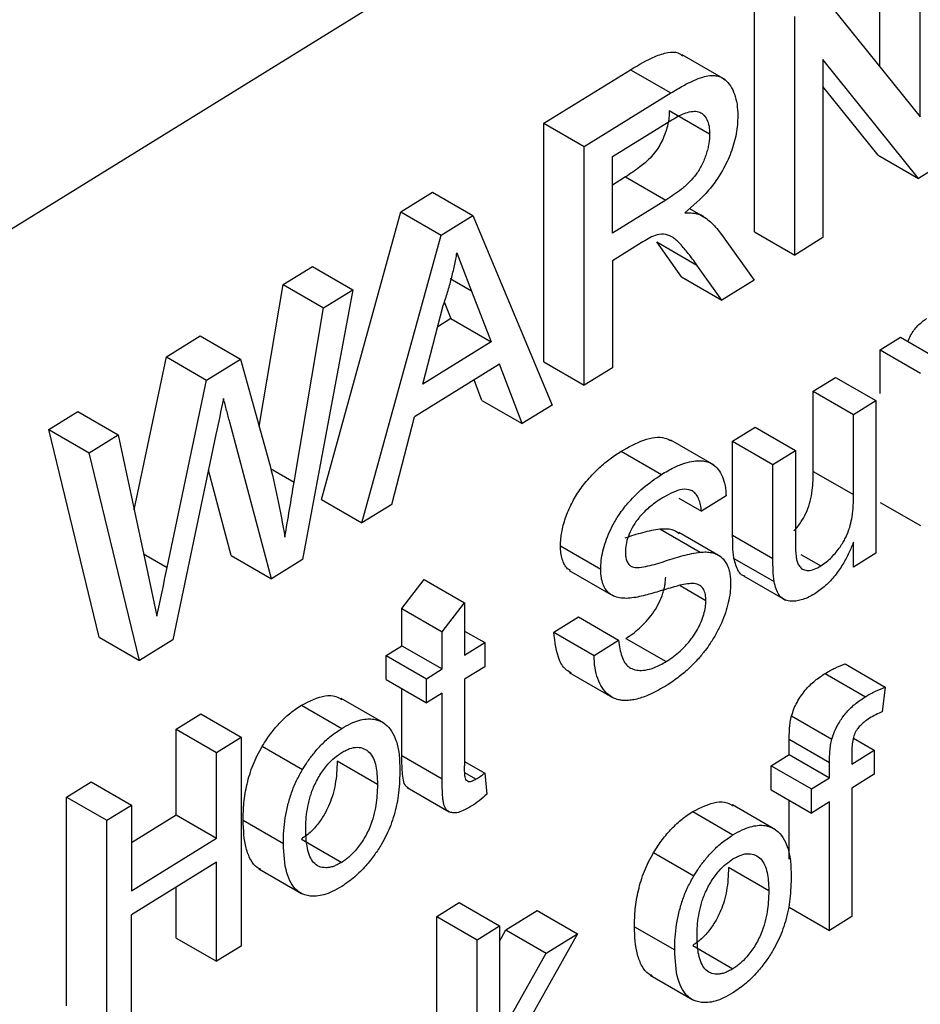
# Model space of a CAD drawing. Header units: millimetres. Extents: x 51 to 353, y -23 to 217.
# Tile 123 of 147: x 341.74 to 344.27, y 17.49 to 20.25. Entities that reach past the tile are written whole.
import ezdxf

# ---------------------------------------------------------------- set-up
doc = ezdxf.new("R2010")
doc.units = ezdxf.units.MM

msp = doc.modelspace()

# ---------------------------------------------------------------- linework, layer by layer
at = {"color": 7, "linetype": 'Continuous', "lineweight": 25}
for p, q in [((338.4937, 17.6692), (345.8593, 22.2289)), ((344.1595, 20.1219), (344.1595, 20.5472)), ((344.2727, 19.9811), (344.2727, 20.4818)), ((343.8072, 19.658), (343.8072, 20.3291)), ((344.004, 20.3155), (344.2727, 19.9811)), ((343.9204, 19.5926), (343.9204, 20.2637)), ((343.726, 20.0852), (343.6045, 20.1553)), ((344.2682, 19.808), (343.9995, 20.1424)), ((343.9995, 20.1424), (343.9995, 19.6416)), ((343.2158, 19.963), (343.4592, 20.1136)), ((343.4592, 20.1136), (343.5724, 20.0483)), ((343.329, 19.8976), (343.5724, 20.0483)), ((344.155, 19.8733), (343.9995, 20.0668)), ((343.6813, 19.9328), (343.5681, 19.9981)), ((343.2158, 19.2919), (343.2158, 19.963)), ((343.2158, 19.963), (343.329, 19.8976)), ((343.4081, 19.8692), (343.5753, 19.9727)), ((343.329, 19.2265), (343.329, 19.8976)), ((343.4081, 19.6541), (343.4081, 19.8692)), ((344.155, 19.8733), (344.2682, 19.808)), ((344.3518, 19.8597), (344.2682, 19.808)), ((343.4451, 19.8124), (343.4081, 19.7895)), ((343.4451, 19.8124), (343.5583, 19.7471)), ((342.8135, 19.7139), (342.9027, 19.7692)), ((342.9027, 19.7692), (343.0159, 19.7038)), ((343.5583, 19.7471), (343.4081, 19.6541)), ((342.5909, 18.905), (342.8135, 19.7139)), ((342.8135, 19.7139), (342.9267, 19.6486)), ((343.6244, 19.723), (343.6553, 19.7052)), ((342.9267, 19.6486), (343.0159, 19.7038)), ((343.0159, 19.7038), (343.2386, 19.1706)), ((343.6647, 19.6998), (343.6555, 19.7052)), ((343.8072, 19.658), (343.9204, 19.5926)), ((342.7041, 18.8397), (342.9267, 19.6486)), ((343.6025, 19.5313), (343.5326, 19.6297)), ((343.5326, 19.6297), (343.6458, 19.5644)), ((343.7144, 19.6504), (343.8064, 19.5221)), ((343.9995, 19.6416), (343.9204, 19.5926)), ((343.4891, 19.6268), (343.4081, 19.5766)), ((342.9713, 19.5988), (343.0126, 19.4909)), ((343.4081, 19.5766), (343.4081, 19.2755)), ((342.4835, 19.5096), (342.5652, 19.5602)), ((342.5652, 19.5602), (342.6784, 19.4948)), ((343.7157, 19.4659), (343.6458, 19.5644)), ((343.6025, 19.5313), (343.7157, 19.4659)), ((343.8064, 19.5221), (343.7157, 19.4659)), ((342.416, 19.1104), (342.4835, 19.5096)), ((342.4835, 19.5096), (342.5967, 19.4443)), ((342.6784, 19.4948), (342.537, 18.7363)), ((342.5967, 19.4443), (342.6784, 19.4948)), ((343.0126, 19.4909), (343.0671, 19.3483)), ((342.5139, 18.9542), (342.5967, 19.4443)), ((342.8756, 19.2298), (342.933, 19.4511)), ((342.9357, 19.4613), (342.9539, 19.4137)), ((342.9539, 19.4137), (342.9175, 19.3911)), ((342.9539, 19.4137), (343.0671, 19.3483)), ((342.1548, 19.3061), (342.2499, 19.365)), ((342.2499, 19.365), (342.3631, 19.2997)), ((344.1607, 19.3261), (344.2173, 19.3612)), ((344.2173, 19.3612), (344.3306, 19.2958)), ((343.0671, 19.3483), (342.8756, 19.2298)), ((344.1607, 19.2034), (344.1607, 19.3261)), ((344.1607, 19.3261), (344.2739, 19.2608)), ((342.0644, 18.8765), (342.1548, 19.3061)), ((342.1548, 19.3061), (342.268, 19.2408)), ((342.268, 19.2408), (342.3631, 19.2997)), ((342.3631, 19.2997), (342.4432, 19.0131)), ((343.0909, 19.2856), (342.8518, 19.1376)), ((343.1547, 19.1186), (343.0909, 19.2856)), ((343.2158, 19.2919), (343.329, 19.2265)), ((343.4081, 19.2755), (343.329, 19.2265)), ((343.0415, 19.184), (343.0195, 19.2414)), ((343.9725, 19.2096), (344.0355, 19.2486)), ((344.0355, 19.2486), (344.1487, 19.1832)), ((342.1572, 18.7142), (342.268, 19.2408)), ((343.9725, 18.9842), (343.9725, 19.2096)), ((343.9725, 19.2096), (344.0857, 19.1443)), ((343.0415, 19.184), (343.1547, 19.1186)), ((343.2386, 19.1706), (343.1547, 19.1186)), ((344.0857, 19.1443), (344.1487, 19.1832)), ((344.1487, 19.1832), (344.1487, 18.7541)), ((341.8246, 19.1017), (341.9062, 19.1523)), ((341.9062, 19.1523), (342.0195, 19.0869)), ((342.788, 18.8916), (342.8518, 19.1376)), ((344.0857, 18.9189), (344.0857, 19.1443)), ((342.4501, 18.6824), (342.3329, 19.1227)), ((343.746, 19.0694), (343.809, 19.1084)), ((343.809, 19.1084), (343.9222, 19.043)), ((341.9658, 18.5181), (341.8246, 19.1017)), ((341.8246, 19.1017), (341.9378, 19.0364)), ((341.9378, 19.0364), (342.0195, 19.0869)), ((342.0195, 19.0869), (342.1027, 18.6971)), ((342.294, 19.0879), (342.1726, 18.5106)), ((343.6937, 19.002), (343.5724, 19.072)), ((343.746, 18.8049), (343.746, 19.0694)), ((343.746, 19.0694), (343.8593, 19.0041)), ((342.079, 18.4527), (341.9378, 19.0364)), ((343.4325, 19.0409), (343.5457, 18.9756)), ((343.8593, 19.0041), (343.9222, 19.043)), ((343.9222, 19.043), (343.9222, 18.8096)), ((343.8593, 18.7395), (343.8593, 19.0041)), ((342.3369, 18.7478), (342.273, 18.9879)), ((343.9725, 18.9842), (344.0857, 18.9189)), ((343.5952, 18.9088), (343.6585, 18.8722)), ((343.7277, 18.9151), (343.6585, 18.8722)), ((342.5909, 18.905), (342.7041, 18.8397)), ((342.788, 18.8916), (342.7041, 18.8397)), ((344.1607, 18.897), (344.2739, 18.8317)), ((343.5419, 18.8226), (343.6551, 18.7572)), ((343.7129, 18.7444), (343.5952, 18.8123)), ((343.746, 18.8049), (343.8593, 18.7395)), ((343.2622, 18.7747), (343.3754, 18.7093)), ((344.0857, 18.7152), (344.0857, 18.7853)), ((342.3369, 18.7478), (342.4501, 18.6824)), ((343.9372, 18.7509), (343.9936, 18.7184)), ((344.1487, 18.7541), (344.0857, 18.7152)), ((342.537, 18.7363), (342.4501, 18.6824)), ((343.7496, 18.7395), (343.8628, 18.6742)), ((342.1027, 18.6971), (342.1283, 18.5771)), ((343.287, 18.7058), (343.4042, 18.6381)), ((343.7763, 18.6905), (343.8869, 18.6266)), ((342.8166, 18.5985), (342.8795, 18.6802)), ((342.8795, 18.6802), (342.9927, 18.6149)), ((343.5983, 18.6631), (343.6711, 18.6211)), ((342.9298, 18.5331), (342.9927, 18.6149)), ((342.9927, 18.6149), (342.9927, 18.4676)), ((343.8872, 18.6264), (343.895, 18.6219)), ((342.8166, 18.494), (342.8166, 18.5985)), ((342.8166, 18.5985), (342.9298, 18.5331)), ((343.2433, 18.5323), (343.3125, 18.5752)), ((343.3125, 18.5752), (343.4257, 18.5098)), ((342.9298, 18.4287), (342.9298, 18.5331)), ((342.9927, 18.5354), (343.0493, 18.5027)), ((343.2433, 18.5323), (343.3565, 18.467)), ((341.9658, 18.5181), (342.079, 18.4527)), ((342.1726, 18.5106), (342.079, 18.4527)), ((342.7726, 18.4668), (342.8166, 18.494)), ((342.8166, 18.494), (342.9298, 18.4287)), ((342.9927, 18.4676), (343.0493, 18.5027)), ((343.0493, 18.5027), (343.0493, 18.4349)), ((343.3565, 18.467), (343.4257, 18.5098)), ((343.4458, 18.5147), (343.559, 18.4493)), ((342.7726, 18.399), (342.7726, 18.4668)), ((342.7726, 18.4668), (342.8858, 18.4014)), ((344.0618, 18.4432), (344.175, 18.3779)), ((342.8858, 18.4014), (342.9298, 18.4287)), ((343.0493, 18.4349), (342.9927, 18.3999)), ((343.2864, 18.4192), (343.4085, 18.3487)), ((344.006, 18.4161), (344.1192, 18.3508)), ((342.7726, 18.399), (342.8858, 18.3336)), ((342.8858, 18.3336), (342.8858, 18.4014)), ((342.9927, 18.3999), (342.9927, 18.1564)), ((342.8166, 18.1855), (342.8166, 18.3736)), ((342.9298, 18.3609), (342.8858, 18.3336)), ((342.9298, 18.1201), (342.9298, 18.3609)), ((344.175, 18.3779), (344.166, 18.3082)), ((342.7669, 18.2759), (342.6464, 18.3455)), ((342.1823, 18.2594), (342.2515, 18.3023)), ((342.2515, 18.3023), (342.3647, 18.2369)), ((342.5342, 18.3267), (342.6475, 18.2614)), ((343.9116, 18.2971), (344.0249, 18.2318)), ((342.1823, 18.0185), (342.1823, 18.2594)), ((342.1823, 18.2594), (342.2955, 18.1941)), ((342.2955, 18.1941), (342.3647, 18.2369)), ((342.3647, 18.2369), (342.3647, 17.6497)), ((343.905, 18.1879), (343.905, 18.2316)), ((343.905, 18.2316), (344.0182, 18.1662)), ((344.0852, 18.2344), (344.144, 18.2005)), ((342.2955, 17.9532), (342.2955, 18.1941)), ((342.4244, 18.2116), (342.5376, 18.1463)), ((344.0811, 18.1615), (344.144, 18.2005)), ((344.0811, 18.1979), (344.0811, 18.1615)), ((344.144, 18.2005), (344.144, 18.1327)), ((342.7479, 18.104), (342.6347, 18.1693)), ((342.8166, 18.1855), (342.9298, 18.1201)), ((342.9927, 18.1684), (343.0493, 18.1357)), ((343.8546, 18.1568), (343.905, 18.1879)), ((343.905, 18.1879), (344.0182, 18.1226)), ((344.0182, 18.1226), (344.0182, 18.1662)), ((343.0247, 18.1185), (342.9935, 18.1365)), ((343.0493, 18.1357), (343.0556, 18.0764)), ((343.8546, 18.089), (343.8546, 18.1568)), ((343.8546, 18.1568), (343.9678, 18.0914)), ((341.874, 18.0686), (341.9432, 18.1114)), ((341.9432, 18.1114), (342.0564, 18.0461)), ((343.9678, 18.0914), (344.0182, 18.1226)), ((344.144, 18.1327), (344.0811, 18.0938)), ((342.8318, 18.0952), (342.9493, 18.0274)), ((343.8546, 18.089), (343.9678, 18.0237)), ((343.9678, 18.0237), (343.9678, 18.0914)), ((344.0811, 18.0938), (344.0811, 17.7324)), ((341.874, 17.4814), (341.874, 18.0686)), ((341.874, 18.0686), (341.9872, 18.0032)), ((343.905, 17.8936), (343.905, 18.06)), ((344.0182, 18.0548), (343.9678, 18.0237)), ((344.0182, 17.6935), (344.0182, 18.0548)), ((341.9872, 18.0032), (342.0564, 18.0461)), ((342.0564, 18.0461), (342.0564, 17.8052)), ((343.6338, 18.0276), (343.747, 17.9623)), ((343.8665, 17.9768), (343.7459, 18.0464)), ((341.9872, 17.416), (341.9872, 18.0032)), ((342.0564, 17.9406), (342.1823, 18.0185)), ((342.1823, 18.0185), (342.2955, 17.9532)), ((342.3705, 18.0033), (342.4837, 17.9379)), ((342.0564, 17.8052), (342.2955, 17.9532)), ((342.5342, 17.9503), (342.6475, 17.885)), ((343.524, 17.9125), (343.6372, 17.8471)), ((342.2955, 17.8854), (342.0564, 17.7374)), ((342.2955, 17.6069), (342.2955, 17.8854)), ((342.4144, 17.867), (342.5349, 17.7974)), ((343.8475, 17.8048), (343.7343, 17.8702)), ((342.1823, 17.6722), (342.1823, 17.8153)), ((342.9145, 17.7329), (342.9774, 17.7718)), ((342.9774, 17.7718), (343.0906, 17.7065)), ((343.109, 17.6952), (343.1965, 17.7494)), ((343.1965, 17.7494), (343.3097, 17.684)), ((343.905, 17.7588), (344.0182, 17.6935)), ((342.0564, 17.4589), (342.0564, 17.7374)), ((342.9145, 17.205), (342.9145, 17.7329)), ((342.9145, 17.7329), (343.0277, 17.6675)), ((344.0811, 17.7324), (344.0182, 17.6935)), ((343.0277, 17.6675), (343.0906, 17.7065)), ((343.0906, 17.7065), (343.0906, 17.395)), ((343.0906, 17.6624), (343.109, 17.6952)), ((343.109, 17.6952), (343.2222, 17.6298)), ((343.47, 17.7041), (343.5833, 17.6388)), ((342.1823, 17.6722), (342.2955, 17.6069)), ((343.0277, 17.0803), (343.0277, 17.6675)), ((343.3097, 17.684), (343.172, 17.4383)), ((343.2222, 17.6298), (343.3097, 17.684)), ((342.3647, 17.6497), (342.2955, 17.6069)), ((343.6338, 17.6512), (343.747, 17.5859)), ((343.0906, 17.395), (343.2222, 17.6298)), ((343.514, 17.5678), (343.6345, 17.4982))]:
    msp.add_line(p, q, dxfattribs=at)
at = {"color": 8, "linetype": 'Continuous', "lineweight": 25}
for p, q in [((343.0126, 19.4909), (342.9524, 19.5257)), ((342.4475, 18.9926), (342.5139, 18.9542)), ((342.0909, 18.7525), (342.1572, 18.7142))]:
    msp.add_line(p, q, dxfattribs=at)
at = {"color": 7, "linetype": 'Continuous', "lineweight": 25}
for points, knots in [([(343.4592, 20.1136), (343.4822, 20.1273), (343.5176, 20.1483), (343.5625, 20.1631), (343.5899, 20.1643), (343.6015, 20.1557), (343.6058, 20.1525)], [0, 0, 0, 0, 0.436727, 0.669326, 0.875485, 1, 1, 1, 1]), ([(343.5724, 20.0483), (343.5839, 20.0553), (343.6056, 20.0684), (343.6355, 20.083), (343.6606, 20.0933), (343.6803, 20.0974), (343.6947, 20.0976), (343.7098, 20.0951), (343.7253, 20.0861), (343.7408, 20.0687), (343.752, 20.0453), (343.7594, 20.0172), (343.7601, 19.995), (343.7604, 19.9838)], [0, 0, 0, 0, 0.125543, 0.234356, 0.326181, 0.401424, 0.459556, 0.50084, 0.597319, 0.695088, 0.795047, 0.896697, 1, 1, 1, 1]), ([(343.5681, 19.9981), (343.568, 19.9921), (343.5676, 19.9799), (343.564, 19.9603), (343.5586, 19.9405), (343.5511, 19.9206), (343.5415, 19.9014), (343.529, 19.8824), (343.5105, 19.8606), (343.4818, 19.8363), (343.4586, 19.8212), (343.4451, 19.8124)], [0, 0, 0, 0, 0.0851459, 0.1698364, 0.2545313, 0.3384092, 0.4213826, 0.5042802, 0.6037907, 0.7687969, 1, 1, 1, 1]), ([(343.5753, 19.9727), (343.5824, 19.9768), (343.5954, 19.9845), (343.6152, 19.9931), (343.6334, 19.9975), (343.6505, 19.9964), (343.6642, 19.9886), (343.6743, 19.9745), (343.6805, 19.9557), (343.6811, 19.9404), (343.6813, 19.9328)], [0, 0, 0, 0, 0.136324, 0.249158, 0.382759, 0.499765, 0.62353, 0.749951, 0.875125, 1, 1, 1, 1]), ([(343.7604, 19.9838), (343.7603, 19.9756), (343.7599, 19.9594), (343.7563, 19.9336), (343.7502, 19.9073), (343.7416, 19.881), (343.7307, 19.8551), (343.7114, 19.8178), (343.6728, 19.7635), (343.6345, 19.7307), (343.6117, 19.7113)], [0, 0, 0, 0, 0.085951, 0.171102, 0.255363, 0.338598, 0.421048, 0.503302, 0.704897, 1, 1, 1, 1]), ([(343.6813, 19.9328), (343.6812, 19.9278), (343.6808, 19.9189), (343.6791, 19.9049), (343.6761, 19.8909), (343.6705, 19.8711), (343.6607, 19.8463), (343.6443, 19.8193), (343.6242, 19.7963), (343.5955, 19.7712), (343.573, 19.7566), (343.5583, 19.7471)], [0, 0, 0, 0, 0.069222, 0.124698, 0.187471, 0.249959, 0.37735, 0.499437, 0.614301, 0.749528, 1, 1, 1, 1]), ([(343.6117, 19.7113), (343.6194, 19.7114), (343.6271, 19.7115), (343.6419, 19.7099), (343.6487, 19.7078), (343.6553, 19.7052)], [0, 0, 0, 0, 0.5, 0.5, 1, 1, 1, 1]), ([(343.6553, 19.7052), (343.6611, 19.702), (343.6669, 19.6987), (343.6777, 19.6911), (343.6828, 19.6867), (343.6975, 19.6727), (343.7061, 19.6617), (343.7144, 19.6504)], [0, 0, 0, 0, 0.25, 0.25, 0.5, 0.5, 1, 1, 1, 1]), ([(343.6458, 19.5644), (343.6377, 19.5754), (343.6225, 19.5962), (343.5995, 19.6234), (343.5778, 19.6442), (343.5538, 19.6533), (343.5361, 19.6495), (343.5281, 19.6478)], [0, 0, 0, 0, 0.261175, 0.491779, 0.692051, 0.860912, 1, 1, 1, 1]), ([(342.933, 19.4511), (342.9372, 19.4636), (342.9455, 19.4884), (342.9558, 19.5256), (342.9648, 19.5625), (342.9692, 19.5867), (342.9713, 19.5988)], [0, 0, 0, 0, 0.2501969, 0.5003249, 0.7501629, 1, 1, 1, 1]), ([(344.2385, 19.3489), (344.2409, 19.3547), (344.2476, 19.3713), (344.2663, 19.3959), (344.2825, 19.408), (344.2906, 19.414)], [0, 0, 0, 0, 0.207454, 0.6029405, 1, 1, 1, 1]), ([(342.3329, 19.1227), (342.3299, 19.1337), (342.3271, 19.1449), (342.3211, 19.1669), (342.3185, 19.1782), (342.3153, 19.189)], [0, 0, 0, 0, 0.5, 0.5, 1, 1, 1, 1]), ([(343.4325, 19.0409), (343.4539, 19.0526), (343.4968, 19.0761), (343.5467, 19.0845), (343.5682, 19.073), (343.5741, 19.0698)], [0, 0, 0, 0, 0.418938, 0.840431, 1, 1, 1, 1]), ([(343.2622, 18.7747), (343.2625, 18.7816), (343.263, 18.794), (343.2655, 18.8134), (343.27, 18.8329), (343.2785, 18.8602), (343.2929, 18.8945), (343.3125, 18.9271), (343.3312, 18.9518), (343.3497, 18.9733), (343.3735, 18.9969), (343.402, 19.0209), (343.4224, 19.0343), (343.4325, 19.0409)], [0, 0, 0, 0, 0.069494, 0.124439, 0.186426, 0.249542, 0.37531, 0.499428, 0.567214, 0.642768, 0.749398, 0.874426, 1, 1, 1, 1]), ([(342.4432, 19.0131), (342.4518, 18.9784), (342.46, 18.9435), (342.4749, 18.8723), (342.4816, 18.8361), (342.4878, 18.7996)], [0, 0, 0, 0, 0.5, 0.5, 1, 1, 1, 1]), ([(343.5457, 18.9756), (343.5577, 18.9826), (343.58, 18.9957), (343.6106, 19.0077), (343.6354, 19.0133), (343.6547, 19.0147), (343.6728, 19.0127), (343.6902, 19.0054), (343.7063, 18.9907), (343.718, 18.9699), (343.7257, 18.9449), (343.727, 18.925), (343.7277, 18.9151)], [0, 0, 0, 0, 0.1378285, 0.2568816, 0.3570307, 0.4384103, 0.5010063, 0.6010648, 0.7009289, 0.800745, 0.9004878, 1, 1, 1, 1]), ([(343.3754, 18.7093), (343.3756, 18.7173), (343.3761, 18.7335), (343.381, 18.7598), (343.3889, 18.787), (343.3998, 18.8145), (343.4135, 18.8417), (343.4317, 18.8705), (343.4583, 18.9035), (343.4971, 18.9424), (343.5282, 18.9636), (343.5457, 18.9756)], [0, 0, 0, 0, 0.080859, 0.162851, 0.245924, 0.329975, 0.415008, 0.501158, 0.617222, 0.783466, 1, 1, 1, 1]), ([(343.9182, 18.8168), (343.9195, 18.8181), (343.9278, 18.8266), (343.941, 18.8457), (343.9557, 18.8729), (343.9652, 18.9021), (343.9718, 18.9399), (343.9722, 18.9668), (343.9725, 18.9842)], [0, 0, 0, 0, 0.030625, 0.196923, 0.353391, 0.501557, 0.677398, 1, 1, 1, 1]), ([(343.5485, 18.9095), (343.5417, 18.9052), (343.5291, 18.8972), (343.5118, 18.8835), (343.4979, 18.8708), (343.4874, 18.8595), (343.476, 18.8455), (343.4637, 18.8266), (343.4526, 18.8021), (343.4456, 18.7783), (343.4449, 18.7644), (343.4446, 18.7576)], [0, 0, 0, 0, 0.142866, 0.264818, 0.365375, 0.443651, 0.500071, 0.634592, 0.76381, 0.884561, 1, 1, 1, 1]), ([(343.6585, 18.8722), (343.6578, 18.8785), (343.6565, 18.8908), (343.6513, 18.9062), (343.6446, 18.9192), (343.6352, 18.9282), (343.6204, 18.935), (343.5916, 18.9335), (343.5651, 18.9188), (343.5485, 18.9095)], [0, 0, 0, 0, 0.106293, 0.209819, 0.309953, 0.40699, 0.500972, 0.68727, 1, 1, 1, 1]), ([(343.9936, 18.7184), (343.9991, 18.722), (344.0095, 18.7291), (344.0241, 18.7426), (344.0368, 18.7568), (344.0475, 18.7709), (344.0562, 18.7845), (344.0631, 18.797), (344.0742, 18.8208), (344.0848, 18.864), (344.0854, 18.8987), (344.0857, 18.9189)], [0, 0, 0, 0, 0.094444, 0.181306, 0.260932, 0.332879, 0.396927, 0.453224, 0.502033, 0.709764, 1, 1, 1, 1]), ([(343.444, 18.7977), (343.4524, 18.8003), (343.4689, 18.8056), (343.4939, 18.8129), (343.5184, 18.8192), (343.5343, 18.8215), (343.5419, 18.8226)], [0, 0, 0, 0, 0.252221, 0.499925, 0.758732, 1, 1, 1, 1]), ([(343.5419, 18.8226), (343.5537, 18.8232), (343.5742, 18.8242), (343.5896, 18.8141), (343.5962, 18.8098)], [0, 0, 0, 0, 0.574816, 1, 1, 1, 1]), ([(343.7496, 18.7395), (343.7489, 18.7447), (343.7474, 18.755), (343.7465, 18.7704), (343.7461, 18.787), (343.7461, 18.7983), (343.746, 18.8049)], [0, 0, 0, 0, 0.253524, 0.499923, 0.70747, 1, 1, 1, 1]), ([(343.9222, 18.8096), (343.9223, 18.7971), (343.9223, 18.7846), (343.923, 18.7599), (343.9236, 18.7476), (343.9258, 18.7366)], [0, 0, 0, 0, 0.5, 0.5, 1, 1, 1, 1]), ([(343.2901, 18.7058), (343.2874, 18.7072), (343.2765, 18.7129), (343.2683, 18.7317), (343.2627, 18.7545), (343.2623, 18.7679), (343.2622, 18.7747)], [0, 0, 0, 0, 0.140259, 0.5694, 0.784318, 1, 1, 1, 1]), ([(344.0857, 18.7853), (344.0816, 18.7752), (344.0729, 18.7542), (344.0558, 18.7223), (344.0339, 18.6904), (344.0069, 18.6607), (343.987, 18.6472), (343.9767, 18.6401)], [0, 0, 0, 0, 0.169189, 0.353856, 0.553508, 0.768949, 1, 1, 1, 1]), ([(343.4446, 18.7576), (343.4447, 18.7529), (343.445, 18.7435), (343.4484, 18.7318), (343.4539, 18.7221), (343.4594, 18.7184), (343.4622, 18.7166)], [0, 0, 0, 0, 0.248412, 0.497737, 0.748343, 1, 1, 1, 1]), ([(343.4622, 18.7166), (343.4751, 18.7114), (343.4916, 18.7146), (343.524, 18.7219), (343.5406, 18.727), (343.5738, 18.7377), (343.5903, 18.7427), (343.6232, 18.7519), (343.6394, 18.7554), (343.6551, 18.7572)], [0, 0, 0, 0, 0.25, 0.25, 0.5, 0.5, 0.75, 0.75, 1, 1, 1, 1]), ([(343.6551, 18.7572), (343.6606, 18.7575), (343.6715, 18.7581), (343.6865, 18.7562), (343.7001, 18.7522), (343.7118, 18.7455), (343.7214, 18.7363), (343.7289, 18.725), (343.7345, 18.7122), (343.7381, 18.6982), (343.74, 18.6835), (343.7402, 18.6731), (343.7403, 18.668)], [0, 0, 0, 0, 0.117277, 0.230745, 0.340362, 0.446114, 0.547899, 0.645927, 0.740222, 0.830695, 0.917271, 1, 1, 1, 1]), ([(343.7804, 18.689), (343.7784, 18.6898), (343.7712, 18.6923), (343.7583, 18.7067), (343.7531, 18.7264), (343.7496, 18.7395)], [0, 0, 0, 0, 0.117019, 0.410557, 1, 1, 1, 1]), ([(343.8628, 18.6742), (343.8612, 18.6844), (343.8601, 18.695), (343.8593, 18.717), (343.8593, 18.7282), (343.8593, 18.7395)], [0, 0, 0, 0, 0.5, 0.5, 1, 1, 1, 1]), ([(343.9258, 18.7366), (343.9268, 18.7328), (343.929, 18.7246), (343.9354, 18.7147), (343.9449, 18.7073), (343.9584, 18.7049), (343.9751, 18.7081), (343.9873, 18.7149), (343.9936, 18.7184)], [0, 0, 0, 0, 0.1269235, 0.2697556, 0.4289204, 0.6028678, 0.7934529, 1, 1, 1, 1]), ([(343.4478, 18.6273), (343.4412, 18.6275), (343.4283, 18.6279), (343.4113, 18.633), (343.3972, 18.6423), (343.3866, 18.6554), (343.38, 18.6718), (343.3759, 18.6896), (343.3755, 18.7029), (343.3754, 18.7093)], [0, 0, 0, 0, 0.165185, 0.323088, 0.473006, 0.615344, 0.751493, 0.87941, 1, 1, 1, 1]), ([(343.4458, 18.5147), (343.4523, 18.5189), (343.4654, 18.5273), (343.4911, 18.5488), (343.5161, 18.5757), (343.5366, 18.6084), (343.5464, 18.6305), (343.5521, 18.6481), (343.5553, 18.6609), (343.5572, 18.6738), (343.5576, 18.6819), (343.5579, 18.6865)], [0, 0, 0, 0, 0.124697, 0.248222, 0.49723, 0.625027, 0.747424, 0.811199, 0.873265, 0.929853, 1, 1, 1, 1]), ([(343.6188, 18.668), (343.6049, 18.6663), (343.5905, 18.6621), (343.5616, 18.6538), (343.5471, 18.6493), (343.5182, 18.6407), (343.5037, 18.6366), (343.4753, 18.6301), (343.4612, 18.6276), (343.4478, 18.6273)], [0, 0, 0, 0, 0.25, 0.25, 0.5, 0.5, 0.75, 0.75, 1, 1, 1, 1]), ([(343.7403, 18.668), (343.74, 18.6596), (343.7394, 18.6427), (343.7342, 18.6151), (343.7261, 18.5865), (343.7148, 18.5572), (343.7004, 18.5281), (343.6846, 18.5025), (343.6676, 18.4788), (343.6485, 18.4557), (343.6242, 18.4307), (343.5948, 18.405), (343.5735, 18.3909), (343.5621, 18.3834)], [0, 0, 0, 0, 0.07975, 0.161091, 0.243916, 0.328248, 0.414422, 0.501857, 0.567716, 0.65053, 0.750459, 0.866941, 1, 1, 1, 1]), ([(343.6711, 18.6211), (343.6708, 18.6269), (343.6702, 18.639), (343.6646, 18.6543), (343.6537, 18.6652), (343.6378, 18.6697), (343.6253, 18.6686), (343.6188, 18.668)], [0, 0, 0, 0, 0.164434, 0.346618, 0.546474, 0.76412, 1, 1, 1, 1]), ([(343.9767, 18.6401), (343.9699, 18.6362), (343.9571, 18.6288), (343.9393, 18.6225), (343.9244, 18.6196), (343.9123, 18.6189), (343.9, 18.6202), (343.8872, 18.6247), (343.8757, 18.6366), (343.8673, 18.6532), (343.8643, 18.6671), (343.8628, 18.6742)], [0, 0, 0, 0, 0.130065, 0.244932, 0.345046, 0.430253, 0.500071, 0.619144, 0.742364, 0.8696, 1, 1, 1, 1]), ([(343.559, 18.4493), (343.5661, 18.4539), (343.5794, 18.4625), (343.5976, 18.478), (343.6127, 18.4928), (343.6247, 18.5065), (343.6362, 18.5217), (343.6475, 18.5394), (343.658, 18.5608), (343.6653, 18.5821), (343.6703, 18.6026), (343.6708, 18.615), (343.6711, 18.6211)], [0, 0, 0, 0, 0.13517, 0.252869, 0.352871, 0.435446, 0.500722, 0.606227, 0.708556, 0.808754, 0.905897, 1, 1, 1, 1]), ([(343.2935, 18.4169), (343.2887, 18.4195), (343.2745, 18.4271), (343.2518, 18.4611), (343.2467, 18.504), (343.2433, 18.5323)], [0, 0, 0, 0, 0.148852, 0.436492, 1, 1, 1, 1]), ([(343.4257, 18.5098), (343.4266, 18.5015), (343.4284, 18.4854), (343.4341, 18.4645), (343.4418, 18.4469), (343.4526, 18.4347), (343.4657, 18.4277), (343.4814, 18.4243), (343.5016, 18.425), (343.5281, 18.4319), (343.5482, 18.4432), (343.559, 18.4493)], [0, 0, 0, 0, 0.11141, 0.217235, 0.318219, 0.412762, 0.501702, 0.588336, 0.700535, 0.837647, 1, 1, 1, 1]), ([(343.5621, 18.3834), (343.5539, 18.3786), (343.5383, 18.3692), (343.5159, 18.358), (343.4955, 18.3496), (343.4772, 18.344), (343.4612, 18.3408), (343.4474, 18.3397), (343.4358, 18.3402), (343.4262, 18.3418), (343.4126, 18.3459), (343.396, 18.3556), (343.3788, 18.3752), (343.3662, 18.4009), (343.3583, 18.4315), (343.3571, 18.4551), (343.3565, 18.467)], [0, 0, 0, 0, 0.07981, 0.15364, 0.221417, 0.283029, 0.338547, 0.388115, 0.431836, 0.469454, 0.500881, 0.600142, 0.699738, 0.799744, 0.899822, 1, 1, 1, 1]), ([(344.006, 18.4161), (344.0108, 18.4189), (344.0202, 18.4244), (344.0389, 18.4341), (344.0526, 18.4395), (344.0618, 18.4432)], [0, 0, 0, 0, 0.257922, 0.500183, 1, 1, 1, 1]), ([(343.9116, 18.2971), (343.9137, 18.3035), (343.9177, 18.3162), (343.9299, 18.3413), (343.9496, 18.3702), (343.9774, 18.3973), (343.9965, 18.4098), (344.006, 18.4161)], [0, 0, 0, 0, 0.1244765, 0.248287, 0.4982098, 0.7483864, 1, 1, 1, 1]), ([(344.1192, 18.3508), (344.1286, 18.3564), (344.1379, 18.3615), (344.1566, 18.3705), (344.1658, 18.3743), (344.175, 18.3779)], [0, 0, 0, 0, 0.5, 0.5, 1, 1, 1, 1]), ([(342.5342, 18.3267), (342.5571, 18.3382), (342.5914, 18.3554), (342.629, 18.3541), (342.6427, 18.3463), (342.6483, 18.3431)], [0, 0, 0, 0, 0.540858, 0.810899, 1, 1, 1, 1]), ([(344.0249, 18.2318), (344.027, 18.2387), (344.032, 18.2543), (344.0453, 18.2795), (344.0645, 18.3064), (344.0902, 18.3317), (344.1091, 18.3441), (344.1192, 18.3508)], [0, 0, 0, 0, 0.135405, 0.303372, 0.503238, 0.734962, 1, 1, 1, 1]), ([(342.4244, 18.2116), (342.4287, 18.2183), (342.4364, 18.2306), (342.453, 18.254), (342.4753, 18.28), (342.4989, 18.3019), (342.5187, 18.3166), (342.5287, 18.3231), (342.5342, 18.3267)], [0, 0, 0, 0, 0.136395, 0.250765, 0.499848, 0.749338, 0.859352, 1, 1, 1, 1]), ([(344.166, 18.3082), (344.1602, 18.3057), (344.1544, 18.3031), (344.1426, 18.2971), (344.1367, 18.2937), (344.1308, 18.2902)], [0, 0, 0, 0, 0.5, 0.5, 1, 1, 1, 1]), ([(342.6475, 18.2614), (342.6559, 18.2663), (342.6723, 18.2757), (342.6955, 18.2844), (342.7159, 18.2884), (342.7334, 18.2885), (342.7479, 18.2853), (342.7598, 18.2804), (342.7738, 18.2715), (342.7888, 18.2549), (342.8019, 18.2262), (342.8098, 18.1897), (342.8105, 18.1611), (342.8108, 18.1465)], [0, 0, 0, 0, 0.092816, 0.178559, 0.25714, 0.328623, 0.393196, 0.450396, 0.500641, 0.614788, 0.73557, 0.864098, 1, 1, 1, 1]), ([(343.905, 18.2316), (343.905, 18.2374), (343.9052, 18.2479), (343.9061, 18.264), (343.9076, 18.2798), (343.9103, 18.2914), (343.9116, 18.2971)], [0, 0, 0, 0, 0.28005, 0.500729, 0.750369, 1, 1, 1, 1]), ([(344.1308, 18.2902), (344.1258, 18.2869), (344.1166, 18.2809), (344.1048, 18.2702), (344.0966, 18.2606), (344.09, 18.2497), (344.0848, 18.2355), (344.0814, 18.217), (344.0812, 18.2046), (344.0811, 18.1979)], [0, 0, 0, 0, 0.181172, 0.325675, 0.432497, 0.500889, 0.634724, 0.800777, 1, 1, 1, 1]), ([(342.5376, 18.1463), (342.5423, 18.1537), (342.5523, 18.1698), (342.5705, 18.1938), (342.5925, 18.2185), (342.6187, 18.2424), (342.6375, 18.2549), (342.6475, 18.2614)], [0, 0, 0, 0, 0.151294, 0.326927, 0.526986, 0.751357, 1, 1, 1, 1]), ([(344.0182, 18.1662), (344.0182, 18.1767), (344.0184, 18.1872), (344.0197, 18.2035), (344.0203, 18.209), (344.022, 18.2202), (344.0234, 18.226), (344.0249, 18.2318)], [0, 0, 0, 0, 0.5, 0.5, 0.75, 0.75, 1, 1, 1, 1]), ([(345.7141, 18.1907), (344.4864, 17.4306), (342.0311, 15.913), (339.5759, 14.3953), (338.3484, 13.6354)], [0, 0, 0, 0, 0.500041, 1, 1, 1, 1]), ([(342.3705, 18.0033), (342.3709, 18.0196), (342.3717, 18.0522), (342.3803, 18.1049), (342.3943, 18.1503), (342.4099, 18.1861), (342.4196, 18.2031), (342.4244, 18.2116)], [0, 0, 0, 0, 0.250735, 0.501077, 0.751033, 0.87502, 1, 1, 1, 1]), ([(342.5466, 17.9771), (342.5467, 17.9864), (342.547, 18.005), (342.5506, 18.0345), (342.5569, 18.0651), (342.5684, 18.0979), (342.5855, 18.1312), (342.6065, 18.1591), (342.6276, 18.1802), (342.6408, 18.1892), (342.6475, 18.1936)], [0, 0, 0, 0, 0.125108, 0.249781, 0.375197, 0.500141, 0.642598, 0.785151, 0.892549, 1, 1, 1, 1]), ([(342.6475, 18.1936), (342.6516, 18.196), (342.6592, 18.2003), (342.6742, 18.2068), (342.6989, 18.211), (342.7282, 18.1979), (342.7427, 18.1649), (342.7471, 18.1317), (342.7476, 18.1139), (342.7479, 18.104)], [0, 0, 0, 0, 0.068951, 0.125219, 0.25068, 0.499435, 0.749313, 0.860516, 1, 1, 1, 1]), ([(342.6347, 18.1693), (342.6345, 18.1583), (342.634, 18.1374), (342.6299, 18.1058), (342.6235, 18.0765), (342.6139, 18.0497), (342.6014, 18.0237), (342.5847, 17.9969), (342.5617, 17.9697), (342.5438, 17.9571), (342.5342, 17.9503)], [0, 0, 0, 0, 0.1462028, 0.2782733, 0.3962665, 0.5004544, 0.5974662, 0.7128579, 0.8470382, 1, 1, 1, 1]), ([(342.8353, 18.0945), (342.8327, 18.0959), (342.8254, 18.0997), (342.82, 18.1163), (342.817, 18.1458), (342.8167, 18.1696), (342.8166, 18.1855)], [0, 0, 0, 0, 0.119225, 0.334501, 0.55868, 1, 1, 1, 1]), ([(342.4837, 17.9379), (342.4839, 17.9498), (342.4843, 17.9731), (342.4883, 18.0091), (342.4955, 18.0452), (342.5061, 18.0805), (342.5198, 18.1147), (342.5318, 18.1359), (342.5376, 18.1463)], [0, 0, 0, 0, 0.182303, 0.35865, 0.528115, 0.690909, 0.848518, 1, 1, 1, 1]), ([(342.8108, 18.1465), (342.8104, 18.1249), (342.8096, 18.0841), (342.7973, 18.021), (342.7786, 17.9714), (342.7588, 17.9343), (342.7395, 17.9048), (342.7144, 17.8732), (342.683, 17.8415), (342.6598, 17.8256), (342.6475, 17.8172)], [0, 0, 0, 0, 0.187235, 0.354328, 0.500435, 0.570654, 0.655732, 0.755325, 0.870285, 1, 1, 1, 1]), ([(343.0247, 18.1185), (343.0215, 18.1167), (343.0158, 18.1136), (343.0075, 18.111), (343.0006, 18.1122), (342.9958, 18.1173), (342.9939, 18.1267), (342.9929, 18.1396), (342.9928, 18.1502), (342.9927, 18.1564)], [0, 0, 0, 0, 0.141534, 0.249393, 0.376179, 0.498946, 0.605276, 0.771669, 1, 1, 1, 1]), ([(343.0113, 18.0425), (343.0039, 18.0382), (342.9902, 18.0302), (342.9715, 18.0239), (342.9572, 18.0238), (342.9475, 18.0278), (342.9414, 18.0333), (342.9374, 18.0394), (342.9345, 18.0468), (342.9329, 18.0574), (342.9312, 18.0698), (342.9305, 18.0848), (342.9298, 18.1016), (342.9298, 18.1137), (342.9298, 18.1201)], [0, 0, 0, 0, 0.139469, 0.258922, 0.358628, 0.439561, 0.500692, 0.542527, 0.594044, 0.65576, 0.72699, 0.808327, 0.899265, 1, 1, 1, 1]), ([(342.7479, 18.104), (342.7476, 18.0936), (342.7471, 18.0747), (342.7429, 18.0355), (342.7318, 17.9923), (342.7096, 17.9485), (342.6887, 17.9198), (342.6709, 17.9022), (342.6577, 17.8918), (342.651, 17.8874), (342.6475, 17.885)], [0, 0, 0, 0, 0.137882, 0.249962, 0.499079, 0.64401, 0.784678, 0.892031, 0.942428, 1, 1, 1, 1]), ([(343.6338, 18.0276), (343.6567, 18.0391), (343.691, 18.0563), (343.7285, 18.0549), (343.7422, 18.0471), (343.7479, 18.0439)], [0, 0, 0, 0, 0.5408585, 0.8108994, 1, 1, 1, 1]), ([(343.524, 17.9125), (343.5282, 17.9192), (343.536, 17.9315), (343.5526, 17.9549), (343.5749, 17.9808), (343.5985, 18.0027), (343.6183, 18.0175), (343.6282, 18.024), (343.6338, 18.0276)], [0, 0, 0, 0, 0.1363954, 0.250765, 0.4998476, 0.7493376, 0.8593516, 1, 1, 1, 1]), ([(345.8291, 18.0003), (345.3181, 17.6839), (344.0908, 16.9237), (342.1491, 15.7198), (340.2066, 14.5154), (338.9793, 13.7553), (338.4675, 13.4383)], [0, 0, 0, 0, 0.20816, 0.5, 0.791494, 1, 1, 1, 1]), ([(342.4199, 17.8654), (342.4166, 17.8668), (342.4049, 17.872), (342.3905, 17.8923), (342.3735, 17.9341), (342.3717, 17.9758), (342.3705, 18.0033)], [0, 0, 0, 0, 0.086381, 0.305684, 0.542681, 1, 1, 1, 1]), ([(342.6475, 17.885), (342.6432, 17.8826), (342.6355, 17.8782), (342.6241, 17.8733), (342.6134, 17.8705), (342.5993, 17.8692), (342.5831, 17.8722), (342.568, 17.8835), (342.5573, 17.9015), (342.5507, 17.9229), (342.5474, 17.9487), (342.5469, 17.9669), (342.5466, 17.9771)], [0, 0, 0, 0, 0.068602, 0.124789, 0.187048, 0.250138, 0.37506, 0.499635, 0.618652, 0.749532, 0.858438, 1, 1, 1, 1]), ([(343.747, 17.9623), (343.7555, 17.9672), (343.7719, 17.9766), (343.795, 17.9853), (343.8155, 17.9893), (343.833, 17.9894), (343.8475, 17.9862), (343.8594, 17.9812), (343.8734, 17.9724), (343.8884, 17.9558), (343.9015, 17.9271), (343.9094, 17.8906), (343.9101, 17.862), (343.9104, 17.8473)], [0, 0, 0, 0, 0.092816, 0.178559, 0.25714, 0.328623, 0.393196, 0.450396, 0.500641, 0.614788, 0.73557, 0.864098, 1, 1, 1, 1]), ([(343.6372, 17.8471), (343.6419, 17.8546), (343.6519, 17.8707), (343.67, 17.8947), (343.6921, 17.9193), (343.7183, 17.9433), (343.7371, 17.9557), (343.747, 17.9623)], [0, 0, 0, 0, 0.151294, 0.326927, 0.526986, 0.751357, 1, 1, 1, 1]), ([(342.6475, 17.8172), (342.6386, 17.8121), (342.6217, 17.8024), (342.5978, 17.7934), (342.5768, 17.7894), (342.559, 17.7896), (342.5443, 17.793), (342.5325, 17.7983), (342.5114, 17.8129), (342.4876, 17.8548), (342.4851, 17.9088), (342.4837, 17.9379)], [0, 0, 0, 0, 0.094477, 0.1814, 0.260744, 0.332583, 0.396925, 0.453739, 0.502991, 0.73261, 1, 1, 1, 1]), ([(343.47, 17.7041), (343.4705, 17.7205), (343.4713, 17.7531), (343.4799, 17.8058), (343.4939, 17.8512), (343.5095, 17.8869), (343.5192, 17.9039), (343.524, 17.9125)], [0, 0, 0, 0, 0.250735, 0.501077, 0.751033, 0.87502, 1, 1, 1, 1]), ([(343.6462, 17.678), (343.6463, 17.6873), (343.6466, 17.7058), (343.6502, 17.7354), (343.6565, 17.766), (343.668, 17.7988), (343.685, 17.8321), (343.706, 17.86), (343.7272, 17.8811), (343.7404, 17.89), (343.747, 17.8945)], [0, 0, 0, 0, 0.125108, 0.249781, 0.375197, 0.500141, 0.642598, 0.785151, 0.892549, 1, 1, 1, 1]), ([(343.747, 17.8945), (343.7512, 17.8969), (343.7588, 17.9012), (343.7738, 17.9077), (343.7984, 17.9119), (343.8278, 17.8987), (343.8422, 17.8657), (343.8466, 17.8326), (343.8472, 17.8148), (343.8475, 17.8048)], [0, 0, 0, 0, 0.068951, 0.125219, 0.25068, 0.499435, 0.749313, 0.860516, 1, 1, 1, 1]), ([(343.7343, 17.8702), (343.7341, 17.8592), (343.7336, 17.8382), (343.7295, 17.8066), (343.7231, 17.7774), (343.7135, 17.7506), (343.701, 17.7245), (343.6843, 17.6978), (343.6613, 17.6705), (343.6434, 17.6579), (343.6338, 17.6512)], [0, 0, 0, 0, 0.146203, 0.278273, 0.396266, 0.500454, 0.597466, 0.712858, 0.847038, 1, 1, 1, 1]), ([(343.5833, 17.6388), (343.5835, 17.6506), (343.5839, 17.6739), (343.5879, 17.71), (343.5951, 17.746), (343.6057, 17.7814), (343.6194, 17.8156), (343.6314, 17.8367), (343.6372, 17.8471)], [0, 0, 0, 0, 0.182303, 0.35865, 0.528115, 0.690909, 0.848518, 1, 1, 1, 1]), ([(343.9104, 17.8473), (343.91, 17.8258), (343.9091, 17.7849), (343.8969, 17.7218), (343.8782, 17.6722), (343.8584, 17.6352), (343.8391, 17.6056), (343.8139, 17.574), (343.7826, 17.5423), (343.7594, 17.5265), (343.747, 17.5181)], [0, 0, 0, 0, 0.187235, 0.354328, 0.500435, 0.570654, 0.655732, 0.755325, 0.870285, 1, 1, 1, 1]), ([(343.8475, 17.8048), (343.8472, 17.7944), (343.8467, 17.7756), (343.8425, 17.7364), (343.8314, 17.6932), (343.8092, 17.6494), (343.7883, 17.6207), (343.7705, 17.6031), (343.7573, 17.5927), (343.7506, 17.5882), (343.747, 17.5859)], [0, 0, 0, 0, 0.137882, 0.249962, 0.499079, 0.64401, 0.784678, 0.892031, 0.942428, 1, 1, 1, 1]), ([(343.5195, 17.5662), (343.5162, 17.5677), (343.5045, 17.5729), (343.4901, 17.5932), (343.4731, 17.6349), (343.4712, 17.6767), (343.47, 17.7041)], [0, 0, 0, 0, 0.086381, 0.305684, 0.542681, 1, 1, 1, 1]), ([(343.747, 17.5859), (343.7428, 17.5834), (343.7351, 17.5791), (343.7237, 17.5741), (343.713, 17.5714), (343.6988, 17.57), (343.6827, 17.5731), (343.6676, 17.5844), (343.6569, 17.6024), (343.6503, 17.6237), (343.647, 17.6496), (343.6465, 17.6677), (343.6462, 17.678)], [0, 0, 0, 0, 0.068602, 0.124789, 0.187048, 0.250138, 0.37506, 0.499635, 0.618652, 0.749532, 0.858438, 1, 1, 1, 1]), ([(343.747, 17.5181), (343.7382, 17.513), (343.7213, 17.5032), (343.6974, 17.4943), (343.6764, 17.4902), (343.6586, 17.4905), (343.6439, 17.4938), (343.6321, 17.4992), (343.611, 17.5137), (343.5872, 17.5556), (343.5846, 17.6097), (343.5833, 17.6388)], [0, 0, 0, 0, 0.094477, 0.1814, 0.260744, 0.332583, 0.396925, 0.453739, 0.502991, 0.73261, 1, 1, 1, 1])]:
    msp.add_open_spline(points, degree=3, knots=knots, dxfattribs=at)
for points in [[(343.5281, 19.6478), (343.5153, 19.6426), (343.5022, 19.6349), (343.4891, 19.6268)], [(342.3153, 19.189), (342.3083, 19.1553), (342.3012, 19.1216), (342.294, 19.0879)], [(342.4878, 18.7996), (342.4965, 18.8512), (342.5052, 18.9027), (342.5139, 18.9542)], [(342.1283, 18.5771), (342.1381, 18.6228), (342.1474, 18.6684), (342.1572, 18.7142)], [(343.0247, 18.1185), (343.0329, 18.1237), (343.0411, 18.1296), (343.0493, 18.1357)], [(343.0556, 18.0764), (343.041, 18.0637), (343.0262, 18.0519), (343.0113, 18.0425)]]:
    msp.add_open_spline(points, degree=3, dxfattribs=at)

doc.saveas('drawing.dxf')
